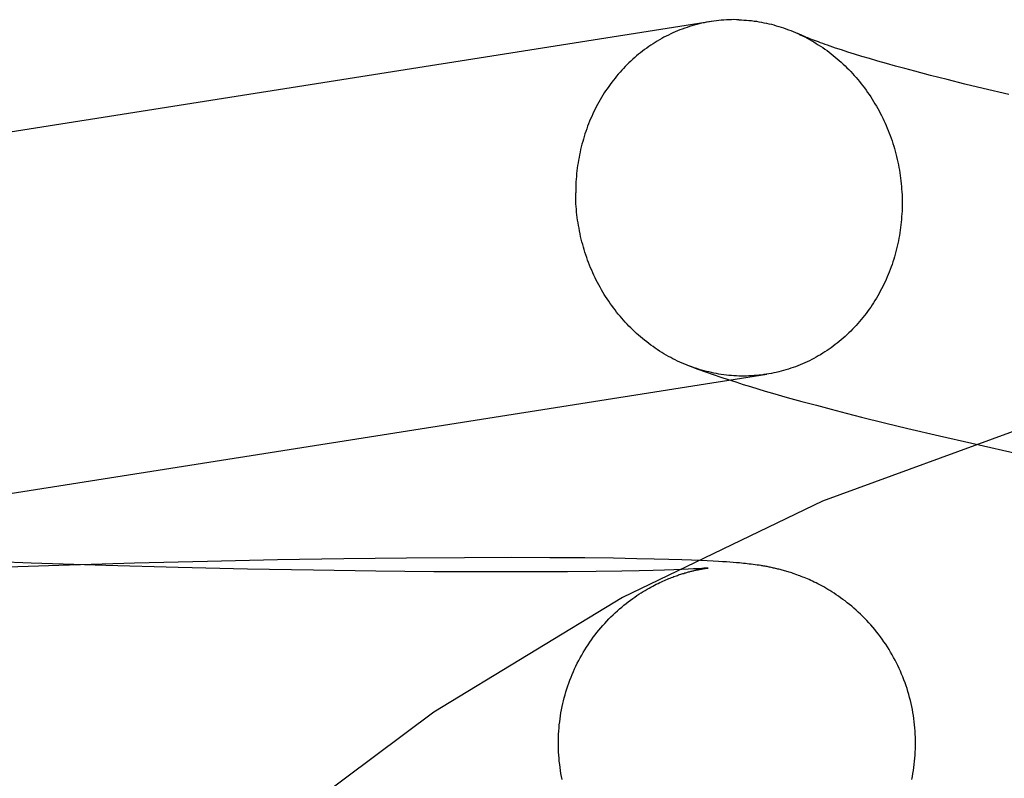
# Model space of a CAD drawing. Header units: inches. Extents: x 0 to 218, y 0 to 141.
# Tile 28 of 76: x 66.9918 to 67.0993, y 72.8665 to 72.9494. Entities that reach past the tile are written whole.
import ezdxf

# ---------------------------------------------------------------- set-up
doc = ezdxf.new("R2010")
doc.units = ezdxf.units.IN
doc.header["$LTSCALE"] = 11.987179
doc.header["$MEASUREMENT"] = 0
doc.linetypes.add('HIDDEN', pattern=[0.2, 0.1, -0.1])
doc.layers.add('DEFAULT_2', color=8, linetype='HIDDEN')

msp = doc.modelspace()

# ---------------------------------------------------------------- linework, layer by layer
at = {"layer": 'DEFAULT_2', "color": 8, "linetype": 'HIDDEN'}
for p, q in [((67.08154, 72.94608), (67.0809, 72.94629)), ((67.08224, 72.94585), (67.08154, 72.94608)), ((67.08298, 72.94562), (67.08224, 72.94585)), ((67.08377, 72.94538), (67.08298, 72.94562)), ((67.08462, 72.94513), (67.08377, 72.94538)), ((67.08551, 72.94487), (67.08462, 72.94513)), ((67.08645, 72.9446), (67.08551, 72.94487)), ((67.08744, 72.94432), (67.08645, 72.9446)), ((67.08848, 72.94404), (67.08744, 72.94432)), ((67.08957, 72.94375), (67.08848, 72.94404)), ((67.09128, 72.9433), (67.08957, 72.94375)), ((67.09309, 72.94284), (67.09128, 72.9433)), ((67.09501, 72.94236), (67.09309, 72.94284)), ((67.09701, 72.94187), (67.09501, 72.94236)), ((67.09983, 72.9412), (67.09701, 72.94187)), ((67.07561, 72.90814), (67.07721, 72.9077)), ((67.07721, 72.9077), (67.07882, 72.90727)), ((67.07882, 72.90727), (67.08044, 72.90684)), ((67.08044, 72.90684), (67.08208, 72.90641)), ((67.08208, 72.90641), (67.08373, 72.90599)), ((67.08373, 72.90599), (67.08624, 72.90537)), ((67.08624, 72.90537), (67.08879, 72.90475)), ((67.08879, 72.90475), (67.09225, 72.90394)), ((67.09225, 72.90394), (67.09578, 72.90312)), ((67.09578, 72.90312), (67.10121, 72.90189)), ((66.99308, 72.89004), (66.98472, 72.89035)), ((67.01996, 72.89039), (67.01232, 72.89023)), ((67.02721, 72.8905), (67.01996, 72.89039)), ((67.03404, 72.89058), (67.02721, 72.8905)), ((67.0404, 72.89063), (67.03404, 72.89058)), ((67.0455, 72.89064), (67.0404, 72.89063)), ((67.0497, 72.89063), (67.0455, 72.89064)), ((67.05354, 72.8906), (67.0497, 72.89063)), ((67.05666, 72.89056), (67.05354, 72.8906)), ((67.05922, 72.89052), (67.05666, 72.89056)), ((67.06108, 72.89048), (67.05922, 72.89052)), ((67.0627, 72.89044), (67.06108, 72.89048)), ((67.06412, 72.89039), (67.0627, 72.89044)), ((67.06519, 72.89035), (67.06412, 72.89039)), ((67.06616, 72.89031), (67.06519, 72.89035)), ((66.99608, 72.88978), (66.98756, 72.88949)), ((67.00123, 72.88978), (66.99308, 72.89004)), ((67.00435, 72.89003), (66.99608, 72.88978)), ((67.00912, 72.88956), (67.00123, 72.88978)), ((67.01232, 72.89023), (67.00435, 72.89003)), ((67.01669, 72.88939), (67.00912, 72.88956)), ((67.02389, 72.88925), (67.01669, 72.88939)), ((67.06224, 72.88927), (67.06099, 72.88924)), ((67.06326, 72.88931), (67.06224, 72.88927)), ((67.06411, 72.88934), (67.06326, 72.88931)), ((67.06481, 72.88937), (67.06411, 72.88934)), ((67.06538, 72.8894), (67.06481, 72.88937)), ((67.06574, 72.88942), (67.06538, 72.8894)), ((67.06605, 72.88943), (67.06574, 72.88942)), ((67.0663, 72.88945), (67.06605, 72.88943)), ((67.06687, 72.89028), (67.06616, 72.89031)), ((67.06652, 72.88947), (67.0663, 72.88945)), ((67.06631, 72.8894), (67.06644, 72.88942)), ((67.06644, 72.88942), (67.06655, 72.88944)), ((67.06669, 72.88948), (67.06652, 72.88947)), ((67.06655, 72.88944), (67.06665, 72.88946)), ((67.06665, 72.88946), (67.06674, 72.88947)), ((67.06682, 72.88949), (67.06669, 72.88948)), ((67.06674, 72.88947), (67.06681, 72.88948)), ((67.06681, 72.88948), (67.06688, 72.88949)), ((67.06689, 72.88949), (67.06682, 72.88949)), ((67.06753, 72.89025), (67.06687, 72.89028)), ((67.06693, 72.8895), (67.06689, 72.88949)), ((67.06696, 72.8895), (67.06695, 72.8895)), ((67.06696, 72.8895), (67.06697, 72.8895)), ((67.06697, 72.8895), (67.06698, 72.8895)), ((67.06698, 72.8895), (67.06697, 72.8895)), ((67.06814, 72.89021), (67.06753, 72.89025)), ((67.06857, 72.89019), (67.06814, 72.89021)), ((67.06898, 72.89016), (67.06857, 72.89019)), ((67.06936, 72.89014), (67.06898, 72.89016)), ((67.06973, 72.89011), (67.06936, 72.89014)), ((67.07008, 72.89008), (67.06973, 72.89011)), ((67.07042, 72.89005), (67.07008, 72.89008)), ((67.07063, 72.89003), (67.07042, 72.89005)), ((67.07085, 72.89001), (67.07063, 72.89003)), ((67.07106, 72.88999), (67.07085, 72.89001)), ((67.07127, 72.88997), (67.07106, 72.88999)), ((67.07148, 72.88994), (67.07127, 72.88997)), ((67.07169, 72.88992), (67.07148, 72.88994)), ((67.07191, 72.88989), (67.07169, 72.88992)), ((67.07212, 72.88986), (67.07191, 72.88989)), ((67.07233, 72.88983), (67.07212, 72.88986)), ((67.07255, 72.8898), (67.07233, 72.88983)), ((67.03069, 72.88916), (67.02389, 72.88925)), ((67.03704, 72.8891), (67.03069, 72.88916)), ((67.04288, 72.88907), (67.03704, 72.8891)), ((67.04747, 72.88907), (67.04288, 72.88907)), ((67.05163, 72.88909), (67.04747, 72.88907)), ((67.05476, 72.88912), (67.05163, 72.88909)), ((67.05757, 72.88916), (67.05476, 72.88912)), ((67.05946, 72.8892), (67.05757, 72.88916)), ((67.06099, 72.88924), (67.05946, 72.8892))]:
    msp.add_line(p, q, dxfattribs=at)
for points in [[(67.07035, 72.94938), (67.07008, 72.94938), (67.0698, 72.94939), (67.06953, 72.94938), (67.06925, 72.94938), (67.06898, 72.94936), (67.06871, 72.94935), (67.06843, 72.94932), (67.06816, 72.9493), (67.06789, 72.94927), (67.06762, 72.94923), (67.06735, 72.94919), (66.84986, 72.91491)], [(67.06732, 72.94919), (67.06708, 72.94915), (67.06681, 72.9491), (67.06654, 72.94905), (67.06627, 72.94899), (67.066, 72.94893), (67.06574, 72.94886), (67.06547, 72.94879), (67.06521, 72.94871), (67.06495, 72.94863), (67.06469, 72.94855), (67.06443, 72.94846), (67.06417, 72.94836), (67.06391, 72.94826), (67.06366, 72.94816), (67.0634, 72.94806), (67.06315, 72.94794), (67.0629, 72.94783), (67.06265, 72.94771), (67.06241, 72.94759), (67.06216, 72.94746), (67.06192, 72.94733), (67.06168, 72.94719), (67.06144, 72.94705), (67.0612, 72.9469), (67.06097, 72.94676), (67.06074, 72.9466), (67.06051, 72.94645), (67.06028, 72.94629), (67.06005, 72.94612), (67.05983, 72.94595), (67.05961, 72.94578), (67.05939, 72.94561), (67.05918, 72.94543), (67.05897, 72.94524), (67.05876, 72.94506), (67.05855, 72.94487), (67.05834, 72.94467), (67.05814, 72.94448), (67.05794, 72.94428), (67.05775, 72.94407), (67.05756, 72.94386), (67.05737, 72.94365), (67.05718, 72.94344), (67.057, 72.94322), (67.05682, 72.943), (67.05664, 72.94278), (67.05647, 72.94255), (67.0563, 72.94232), (67.05613, 72.94209), (67.05597, 72.94185), (67.0558, 72.94162), (67.05565, 72.94138), (67.05549, 72.94113), (67.05534, 72.94089), (67.0552, 72.94064), (67.05506, 72.94039), (67.05492, 72.94013), (67.05478, 72.93988), (67.05465, 72.93962), (67.05452, 72.93936), (67.0544, 72.93909), (67.05428, 72.93883), (67.05416, 72.93856), (67.05405, 72.93829), (67.05394, 72.93802), (67.05383, 72.93774), (67.05373, 72.93747), (67.05364, 72.93719), (67.05354, 72.93691), (67.05345, 72.93663), (67.05337, 72.93635), (67.05329, 72.93607), (67.05321, 72.93578), (67.05314, 72.9355), (67.05307, 72.93521), (67.053, 72.93492), (67.05294, 72.93463), (67.05289, 72.93434), (67.05283, 72.93404), (67.05278, 72.93375), (67.05274, 72.93346), (67.0527, 72.93316), (67.05266, 72.93287), (67.05263, 72.93257), (67.05261, 72.93227), (67.05258, 72.93197), (67.05256, 72.93168), (67.05255, 72.93138), (67.05254, 72.93108), (67.05253, 72.93078), (67.05253, 72.93048)], [(67.07035, 72.94938), (67.07063, 72.94937), (67.0709, 72.94935), (67.07117, 72.94933), (67.07145, 72.94931), (67.07172, 72.94928), (67.072, 72.94924), (67.07227, 72.94921), (67.07254, 72.94916), (67.07281, 72.94911), (67.07309, 72.94906), (67.07336, 72.94901), (67.07363, 72.94894), (67.0739, 72.94888), (67.07416, 72.94881), (67.07443, 72.94873), (67.0747, 72.94866), (67.07496, 72.94857), (67.07523, 72.94848), (67.07549, 72.94839), (67.07575, 72.94829), (67.07602, 72.94819), (67.07628, 72.94809), (67.07653, 72.94798), (67.07679, 72.94786)], [(67.0809, 72.94629), (67.0803, 72.94649), (67.08002, 72.94659), (67.07976, 72.94668), (67.0795, 72.94677), (67.07926, 72.94686), (67.07903, 72.94695), (67.07881, 72.94703), (67.0786, 72.94711), (67.0784, 72.94718), (67.07822, 72.94725), (67.07804, 72.94732), (67.07788, 72.94739), (67.07773, 72.94745), (67.07758, 72.94751), (67.07745, 72.94757), (67.07733, 72.94762), (67.07721, 72.94767), (67.07711, 72.94772), (67.07702, 72.94776), (67.07679, 72.94786)], [(67.07693, 72.9478), (67.07705, 72.94775), (67.0773, 72.94762), (67.07755, 72.9475), (67.0778, 72.94737), (67.07805, 72.94723), (67.0783, 72.94709), (67.07854, 72.94695), (67.07878, 72.9468), (67.07902, 72.94665), (67.07926, 72.94649), (67.0795, 72.94634), (67.07973, 72.94617), (67.07997, 72.94601), (67.0802, 72.94584), (67.08042, 72.94566), (67.08065, 72.94548), (67.08087, 72.9453), (67.08109, 72.94512), (67.08131, 72.94493), (67.08153, 72.94473), (67.08174, 72.94454), (67.08195, 72.94434), (67.08215, 72.94413), (67.08236, 72.94393), (67.08256, 72.94372), (67.08276, 72.94351), (67.08295, 72.94329), (67.08315, 72.94307), (67.08334, 72.94285), (67.08352, 72.94262), (67.08371, 72.94239), (67.08389, 72.94216), (67.08406, 72.94193), (67.08424, 72.94169), (67.08441, 72.94145), (67.08457, 72.94121), (67.08474, 72.94096), (67.0849, 72.94071), (67.08506, 72.94046), (67.08521, 72.94021), (67.08536, 72.93995), (67.08551, 72.9397), (67.08565, 72.93943), (67.08579, 72.93917), (67.08592, 72.93891), (67.08605, 72.93864), (67.08618, 72.93837), (67.08631, 72.9381), (67.08643, 72.93783), (67.08654, 72.93755), (67.08666, 72.93728), (67.08676, 72.937), (67.08687, 72.93672), (67.08697, 72.93644), (67.08707, 72.93615), (67.08716, 72.93587), (67.08725, 72.93558), (67.08734, 72.9353), (67.08742, 72.93501), (67.08749, 72.93472), (67.08757, 72.93443), (67.08764, 72.93413), (67.0877, 72.93384), (67.08776, 72.93355), (67.08782, 72.93325), (67.08787, 72.93296), (67.08792, 72.93266), (67.08796, 72.93236), (67.088, 72.93206), (67.08804, 72.93177), (67.08807, 72.93147), (67.0881, 72.93117), (67.08812, 72.93087), (67.08814, 72.93057), (67.08816, 72.93027), (67.08817, 72.92997), (67.08817, 72.92967), (67.08817, 72.92937)], [(67.06503, 72.91153), (67.06495, 72.91156), (67.06469, 72.91166), (67.06443, 72.91176), (67.06417, 72.91187), (67.06391, 72.91199), (67.06366, 72.91211), (67.0634, 72.91223), (67.06315, 72.91235), (67.0629, 72.91249), (67.06265, 72.91262), (67.06241, 72.91276), (67.06216, 72.9129), (67.06192, 72.91305), (67.06168, 72.9132), (67.06144, 72.91336), (67.0612, 72.91352), (67.06097, 72.91368), (67.06074, 72.91385), (67.06051, 72.91402), (67.06028, 72.91419), (67.06005, 72.91437), (67.05983, 72.91455), (67.05961, 72.91474), (67.05939, 72.91493), (67.05918, 72.91512), (67.05897, 72.91531), (67.05876, 72.91551), (67.05855, 72.91572), (67.05834, 72.91592), (67.05814, 72.91613), (67.05794, 72.91635), (67.05775, 72.91656), (67.05756, 72.91678), (67.05737, 72.917), (67.05718, 72.91723), (67.057, 72.91746), (67.05682, 72.91769), (67.05664, 72.91792), (67.05647, 72.91816), (67.0563, 72.9184), (67.05613, 72.91865), (67.05597, 72.91889), (67.0558, 72.91914), (67.05565, 72.91939), (67.05549, 72.91964), (67.05534, 72.9199), (67.0552, 72.92016), (67.05506, 72.92042), (67.05492, 72.92068), (67.05478, 72.92094), (67.05465, 72.92121), (67.05452, 72.92148), (67.0544, 72.92175), (67.05428, 72.92202), (67.05416, 72.9223), (67.05405, 72.92258), (67.05394, 72.92285), (67.05383, 72.92313), (67.05373, 72.92342), (67.05364, 72.9237), (67.05354, 72.92398), (67.05345, 72.92427), (67.05337, 72.92456), (67.05329, 72.92485), (67.05321, 72.92513), (67.05314, 72.92543), (67.05307, 72.92572), (67.053, 72.92601), (67.05294, 72.92631), (67.05289, 72.9266), (67.05283, 72.9269), (67.05278, 72.92719), (67.05274, 72.92749), (67.0527, 72.92779), (67.05266, 72.92808), (67.05263, 72.92838), (67.05261, 72.92868), (67.05258, 72.92898), (67.05256, 72.92928), (67.05255, 72.92958), (67.05254, 72.92988), (67.05253, 72.93018), (67.05253, 72.93048)], [(67.08817, 72.92937), (67.08817, 72.92907), (67.08817, 72.92877), (67.08816, 72.92847), (67.08814, 72.92818), (67.08812, 72.92788), (67.0881, 72.92758), (67.08807, 72.92728), (67.08804, 72.92699), (67.088, 72.92669), (67.08796, 72.92639), (67.08792, 72.9261), (67.08787, 72.92581), (67.08782, 72.92551), (67.08776, 72.92522), (67.0877, 72.92493), (67.08764, 72.92464), (67.08757, 72.92436), (67.08749, 72.92407), (67.08742, 72.92378), (67.08734, 72.9235), (67.08725, 72.92322), (67.08716, 72.92294), (67.08707, 72.92266), (67.08697, 72.92238), (67.08687, 72.92211), (67.08676, 72.92183), (67.08666, 72.92156), (67.08654, 72.92129), (67.08643, 72.92102), (67.08631, 72.92076), (67.08618, 72.9205), (67.08605, 72.92024), (67.08592, 72.91998), (67.08579, 72.91972), (67.08565, 72.91947), (67.08551, 72.91921), (67.08536, 72.91897), (67.08521, 72.91872), (67.08506, 72.91848), (67.0849, 72.91823), (67.08474, 72.918), (67.08457, 72.91776), (67.08441, 72.91753), (67.08424, 72.9173), (67.08406, 72.91707), (67.08389, 72.91685), (67.08371, 72.91663), (67.08352, 72.91641), (67.08334, 72.9162), (67.08315, 72.91599), (67.08295, 72.91578), (67.08276, 72.91558), (67.08256, 72.91537), (67.08236, 72.91518), (67.08215, 72.91498), (67.08195, 72.91479), (67.08174, 72.91461), (67.08153, 72.91442), (67.08131, 72.91424), (67.08109, 72.91407), (67.08087, 72.9139), (67.08065, 72.91373), (67.08042, 72.91356), (67.0802, 72.9134), (67.07997, 72.91325), (67.07973, 72.9131), (67.0795, 72.91295), (67.07926, 72.9128), (67.07902, 72.91266), (67.07878, 72.91253), (67.07854, 72.91239), (67.0783, 72.91227), (67.07805, 72.91214), (67.0778, 72.91202), (67.07755, 72.91191), (67.0773, 72.9118), (67.07705, 72.91169), (67.07679, 72.91159), (67.07653, 72.91149), (67.07628, 72.9114), (67.07602, 72.91131), (67.07575, 72.91122), (67.07549, 72.91114), (67.07523, 72.91106), (67.07496, 72.91099), (67.0747, 72.91093), (67.07443, 72.91086), (67.07416, 72.91081), (67.0739, 72.91075), (67.07363, 72.9107), (67.07339, 72.91066)], [(67.06503, 72.91153), (67.06587, 72.91122), (67.06671, 72.91092), (67.06755, 72.91063), (67.06837, 72.91035), (67.06919, 72.91008), (67.07001, 72.90982), (67.07082, 72.90956), (67.07162, 72.90931), (67.07242, 72.90907), (67.07322, 72.90883), (67.07402, 72.9086), (67.07561, 72.90814)], [(67.07035, 72.91047), (67.07008, 72.91048), (67.0698, 72.9105), (67.06953, 72.91052), (67.06925, 72.91054), (67.06898, 72.91057), (67.06871, 72.91061), (67.06843, 72.91065), (67.06816, 72.91069), (67.06789, 72.91074), (67.06762, 72.91079), (67.06735, 72.91085), (67.06708, 72.91091), (67.06681, 72.91097), (67.06654, 72.91104), (67.06627, 72.91112), (67.066, 72.9112), (67.06574, 72.91128), (67.06547, 72.91137), (67.06521, 72.91146)], [(66.87557, 72.87954), (66.8759, 72.87958), (66.87623, 72.87962), (66.87655, 72.87966), (66.87685, 72.8797), (66.87715, 72.87974), (66.87744, 72.87978), (66.87771, 72.87982), (66.87798, 72.87986), (67.07339, 72.91066)], [(67.07336, 72.91066), (67.07309, 72.91062), (67.07281, 72.91058), (67.07254, 72.91055), (67.07227, 72.91053), (67.072, 72.91051), (67.07172, 72.91049), (67.07145, 72.91048), (67.07117, 72.91047), (67.0709, 72.91047), (67.07063, 72.91047), (67.07035, 72.91047)], [(67.05064, 72.87038), (67.05064, 72.87069), (67.05065, 72.87103), (67.05066, 72.87136), (67.05068, 72.8717), (67.05071, 72.87203), (67.05074, 72.87237), (67.05078, 72.8727), (67.05082, 72.87303), (67.05087, 72.87337), (67.05092, 72.8737), (67.05098, 72.87403), (67.05105, 72.87436), (67.05112, 72.87469), (67.0512, 72.87501), (67.05128, 72.87534), (67.05137, 72.87566), (67.05146, 72.87598), (67.05156, 72.8763), (67.05167, 72.87662), (67.05178, 72.87694), (67.0519, 72.87726), (67.05202, 72.87757), (67.05214, 72.87788), (67.05228, 72.87819), (67.05241, 72.87849), (67.05256, 72.8788), (67.0527, 72.8791), (67.05286, 72.87939), (67.05301, 72.87969), (67.05318, 72.87998), (67.05335, 72.88027), (67.05352, 72.88056), (67.0537, 72.88084), (67.05388, 72.88112), (67.05406, 72.8814), (67.05426, 72.88167), (67.05445, 72.88194), (67.05465, 72.8822), (67.05485, 72.88246), (67.05506, 72.88272), (67.05527, 72.88297), (67.05549, 72.88322), (67.05571, 72.88346), (67.05593, 72.8837), (67.05616, 72.88394), (67.05638, 72.88417), (67.05661, 72.88439), (67.05685, 72.88461), (67.05708, 72.88483), (67.05732, 72.88504), (67.05756, 72.88524), (67.05779, 72.88544), (67.05803, 72.88563), (67.05827, 72.88581), (67.05851, 72.88599), (67.05875, 72.88616), (67.05898, 72.88633), (67.05921, 72.88649), (67.05944, 72.88664), (67.05967, 72.88679), (67.05989, 72.88692), (67.06011, 72.88706), (67.06033, 72.88718), (67.06054, 72.8873), (67.06074, 72.88742), (67.06095, 72.88753), (67.06114, 72.88763), (67.06133, 72.88773), (67.06152, 72.88782), (67.0617, 72.88791), (67.06188, 72.88799), (67.06205, 72.88807), (67.06222, 72.88814), (67.06238, 72.88821), (67.06254, 72.88828), (67.06269, 72.88834), (67.06284, 72.8884), (67.06298, 72.88846), (67.06312, 72.88851), (67.06326, 72.88856), (67.06339, 72.88861), (67.06352, 72.88866), (67.06364, 72.8887), (67.06376, 72.88874), (67.06388, 72.88878), (67.064, 72.88882), (67.06411, 72.88886), (67.06422, 72.88889), (67.06433, 72.88892), (67.06444, 72.88896), (67.06454, 72.88899), (67.06465, 72.88902), (67.06475, 72.88904), (67.06484, 72.88907), (67.06494, 72.8891), (67.06503, 72.88912), (67.06513, 72.88915), (67.06522, 72.88917), (67.06531, 72.88919), (67.06539, 72.88921), (67.06548, 72.88923), (67.06557, 72.88925), (67.06565, 72.88927), (67.06573, 72.88929), (67.06581, 72.8893), (67.06589, 72.88932), (67.06597, 72.88934), (67.06604, 72.88935), (67.06611, 72.88937), (67.06618, 72.88938), (67.06625, 72.88939), (67.06631, 72.8894)], [(67.06688, 72.88949), (67.06692, 72.8895), (67.06694, 72.8895)], [(67.08964, 72.87038), (67.08963, 72.87069), (67.08963, 72.87103), (67.08961, 72.87137), (67.08959, 72.8717), (67.08957, 72.87204), (67.08953, 72.87238), (67.0895, 72.87271), (67.08945, 72.87305), (67.0894, 72.87338), (67.08935, 72.87371), (67.08929, 72.87405), (67.08922, 72.87438), (67.08915, 72.87471), (67.08907, 72.87504), (67.08899, 72.87536), (67.0889, 72.87569), (67.08881, 72.87601), (67.08871, 72.87633), (67.0886, 72.87665), (67.08849, 72.87697), (67.08837, 72.87729), (67.08825, 72.8776), (67.08812, 72.87791), (67.08799, 72.87822), (67.08785, 72.87853), (67.08771, 72.87884), (67.08756, 72.87914), (67.0874, 72.87944), (67.08724, 72.87973), (67.08708, 72.88003), (67.08691, 72.88032), (67.08674, 72.88061), (67.08656, 72.88089), (67.08638, 72.88117), (67.08619, 72.88145), (67.086, 72.88172), (67.0858, 72.88199), (67.0856, 72.88226), (67.08539, 72.88252), (67.08518, 72.88278), (67.08497, 72.88303), (67.08475, 72.88328), (67.08453, 72.88353), (67.08431, 72.88377), (67.08408, 72.88401), (67.08385, 72.88424), (67.08362, 72.88447), (67.08338, 72.88469), (67.08315, 72.8849), (67.08291, 72.88511), (67.08267, 72.88532), (67.08243, 72.88552), (67.08218, 72.88571), (67.08194, 72.8859), (67.0817, 72.88608), (67.08146, 72.88626), (67.08122, 72.88642), (67.08098, 72.88659), (67.08074, 72.88674), (67.08051, 72.88689), (67.08028, 72.88704), (67.08005, 72.88717), (67.07983, 72.8873), (67.07961, 72.88743), (67.07939, 72.88755), (67.07918, 72.88766), (67.07897, 72.88777), (67.07877, 72.88787), (67.07857, 72.88797), (67.07838, 72.88806), (67.07819, 72.88814), (67.07801, 72.88823), (67.07783, 72.88831), (67.07766, 72.88838), (67.07749, 72.88845), (67.07732, 72.88852), (67.07716, 72.88858), (67.077, 72.88864), (67.07685, 72.8887), (67.07669, 72.88876), (67.07655, 72.88881), (67.0764, 72.88886), (67.07626, 72.88891), (67.07612, 72.88896), (67.07598, 72.889), (67.07585, 72.88904), (67.07572, 72.88908), (67.07559, 72.88912), (67.07546, 72.88916), (67.07533, 72.8892), (67.07521, 72.88923), (67.07508, 72.88927), (67.07496, 72.8893), (67.07484, 72.88933), (67.07472, 72.88936), (67.0746, 72.88939), (67.07448, 72.88942), (67.07436, 72.88945), (67.07424, 72.88948), (67.07412, 72.8895), (67.07401, 72.88953), (67.07389, 72.88956), (67.07377, 72.88958), (67.07365, 72.8896), (67.07354, 72.88963), (67.07343, 72.88965), (67.07331, 72.88967), (67.0732, 72.88969), (67.07309, 72.88971), (67.07298, 72.88973), (67.07287, 72.88975), (67.07277, 72.88976), (67.07255, 72.8898)], [(67.05105, 72.8664), (67.05098, 72.86673), (67.05092, 72.86706), (67.05087, 72.86739), (67.05082, 72.86773), (67.05078, 72.86806), (67.05074, 72.86839), (67.05071, 72.86873), (67.05068, 72.86906), (67.05066, 72.8694), (67.05065, 72.86973), (67.05064, 72.87007), (67.05064, 72.87038)], [(67.08923, 72.8664), (67.08929, 72.86673), (67.08935, 72.86706), (67.08941, 72.86739), (67.08946, 72.86773), (67.0895, 72.86806), (67.08954, 72.86839), (67.08957, 72.86873), (67.08959, 72.86906), (67.08961, 72.8694), (67.08963, 72.86974), (67.08963, 72.87007), (67.08964, 72.87038)]]:
    msp.add_lwpolyline(points, dxfattribs=at)
msp.add_arc((67.1768, 72.66646), 0.25, 90, 270, dxfattribs=at)

doc.saveas('drawing.dxf')
